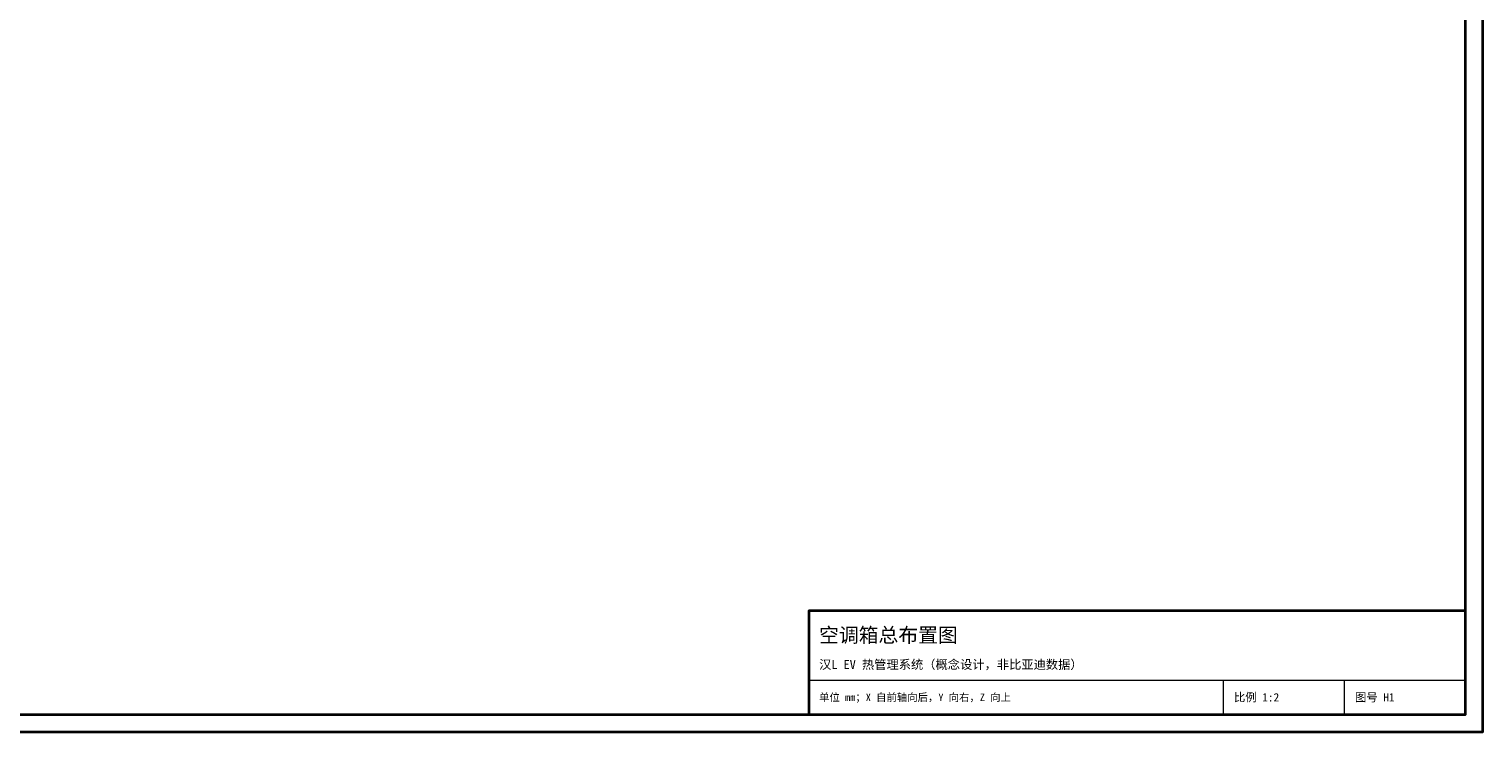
# Model space of a CAD drawing. Header units: millimetres. Extents: x 0 to 841, y 0 to 594.
# Tile 4 of 7: x 420 to 841, y 0 to 203. Entities that reach past the tile are written whole.
import ezdxf
from ezdxf.enums import TextEntityAlignment as Align

# ---------------------------------------------------------------- set-up
doc = ezdxf.new("R2010")
doc.units = ezdxf.units.MM
for name, color, linetype, lineweight, true_color in [('FRAME', 7, 'Continuous', 35, 0x3c3c3c), ('TEXT', 7, 'Continuous', 18, 0x141414), ('THIN', 7, 'Continuous', 13, 0x6e6e6e)]:
    doc.layers.add(name, color=color, linetype=linetype, lineweight=lineweight, true_color=true_color)
doc.styles.add('ZH', font='simsun.ttc')

msp = doc.modelspace()

# ---------------------------------------------------------------- linework, layer by layer
at = {"layer": 'FRAME'}
for points in [[(0, 0), (841, 0), (841, 594), (0, 594)], [(5, 5), (836, 5), (836, 589), (5, 589)], [(646, 5), (836, 5), (836, 35), (646, 35)]]:
    msp.add_lwpolyline(points, close=True, dxfattribs=at)
at = {"layer": 'THIN'}
for points in [[(646, 15), (836, 15)], [(766, 5), (766, 15)], [(801, 5), (801, 15)]]:
    msp.add_lwpolyline(points, dxfattribs=at)

# ---------------------------------------------------------------- texts
at = {"layer": 'TEXT', "style": 'ZH'}
for s, height, p in [('空调箱总布置图', 4.2, (649, 28)), ('汉L EV 热管理系统（概念设计，非比亚迪数据）', 2.6, (649, 19.5)), ('单位 mm；X 自前轴向后，Y 向右，Z 向上', 2.2, (649, 10)), ('比例 1:2', 2.4, (769, 10)), ('图号 H1', 2.4, (804, 10))]:
    msp.add_text(s, height=height, dxfattribs=at).set_placement(p, align=Align.MIDDLE_LEFT)

doc.saveas('drawing.dxf')
